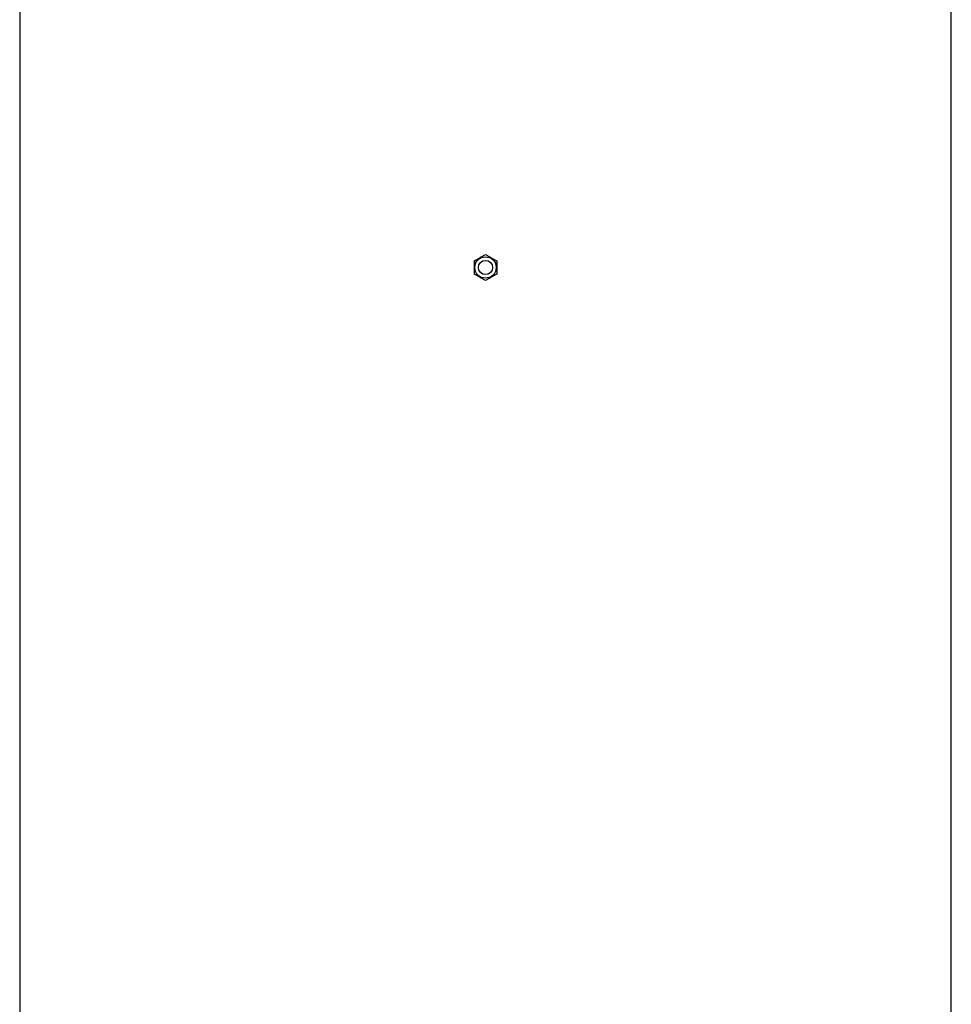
# Model space of a CAD drawing. Header units: millimetres. Extents: x 762 to 3564, y 267 to 3578.
# Tile 19 of 22: x 1048 to 1831, y 1923 to 2750. Entities that reach past the tile are written whole.
import ezdxf

# ---------------------------------------------------------------- set-up
doc = ezdxf.new("R2010")
doc.units = ezdxf.units.MM

msp = doc.modelspace()

# ---------------------------------------------------------------- linework, layer by layer
at = {"color": 7, "linetype": 'Continuous', "lineweight": 25}
for p, q in [((1047.81, 2791.97), (1047.81, 1107.97)), ((1830.81, 1107.97), (1830.81, 2791.97))]:
    msp.add_line(p, q, dxfattribs=at)
for radius in [9, 6]:
    msp.add_circle((1439.31, 2541.97), radius, dxfattribs=at)
for points, knots in [([(1429.81, 2547.45), (1430.59, 2547.9), (1431.37, 2548.35), (1432.95, 2549.27), (1433.75, 2549.73), (1434.96, 2550.43), (1435.36, 2550.66), (1436.17, 2551.12), (1436.57, 2551.35), (1437.75, 2552.04), (1438.54, 2552.49), (1439.31, 2552.94)], [0, 0, 0, 0, 0.25, 0.25, 0.5, 0.5, 0.625, 0.625, 0.75, 0.75, 1, 1, 1, 1]), ([(1439.31, 2552.94), (1440.09, 2552.49), (1440.87, 2552.04), (1442.45, 2551.13), (1443.25, 2550.67), (1444.46, 2549.97), (1444.86, 2549.73), (1445.67, 2549.27), (1446.07, 2549.04), (1447.25, 2548.36), (1448.04, 2547.9), (1448.81, 2547.45)], [0, 0, 0, 0, 0.25, 0.25, 0.5, 0.5, 0.625, 0.625, 0.75, 0.75, 1, 1, 1, 1]), ([(1429.81, 2547.45), (1429.81, 2546.56), (1429.81, 2545.65), (1429.81, 2543.82), (1429.81, 2542.9), (1429.81, 2541.04), (1429.81, 2540.1), (1429.81, 2538.27), (1429.81, 2537.37), (1429.81, 2536.49)], [0, 0, 0, 0, 0.25, 0.25, 0.5, 0.5, 0.75, 0.75, 1, 1, 1, 1]), ([(1448.81, 2547.45), (1448.81, 2546.56), (1448.81, 2545.65), (1448.81, 2543.82), (1448.81, 2542.9), (1448.81, 2541.04), (1448.81, 2540.1), (1448.81, 2538.27), (1448.81, 2537.37), (1448.81, 2536.49)], [0, 0, 0, 0, 0.25, 0.25, 0.5, 0.5, 0.75, 0.75, 1, 1, 1, 1]), ([(1439.31, 2531), (1438.54, 2531.45), (1437.76, 2531.9), (1436.18, 2532.81), (1435.38, 2533.27), (1434.17, 2533.97), (1433.76, 2534.2), (1432.96, 2534.67), (1432.56, 2534.9), (1431.37, 2535.58), (1430.59, 2536.04), (1429.81, 2536.49)], [0, 0, 0, 0, 0.25, 0.25, 0.5, 0.5, 0.625, 0.625, 0.75, 0.75, 1, 1, 1, 1]), ([(1448.81, 2536.49), (1448.04, 2536.04), (1447.26, 2535.59), (1445.68, 2534.67), (1444.88, 2534.21), (1443.67, 2533.51), (1443.26, 2533.28), (1442.46, 2532.82), (1442.06, 2532.59), (1440.87, 2531.9), (1440.09, 2531.45), (1439.31, 2531)], [0, 0, 0, 0, 0.25, 0.25, 0.5, 0.5, 0.625, 0.625, 0.75, 0.75, 1, 1, 1, 1])]:
    msp.add_open_spline(points, degree=3, knots=knots, dxfattribs=at)

doc.saveas('drawing.dxf')
